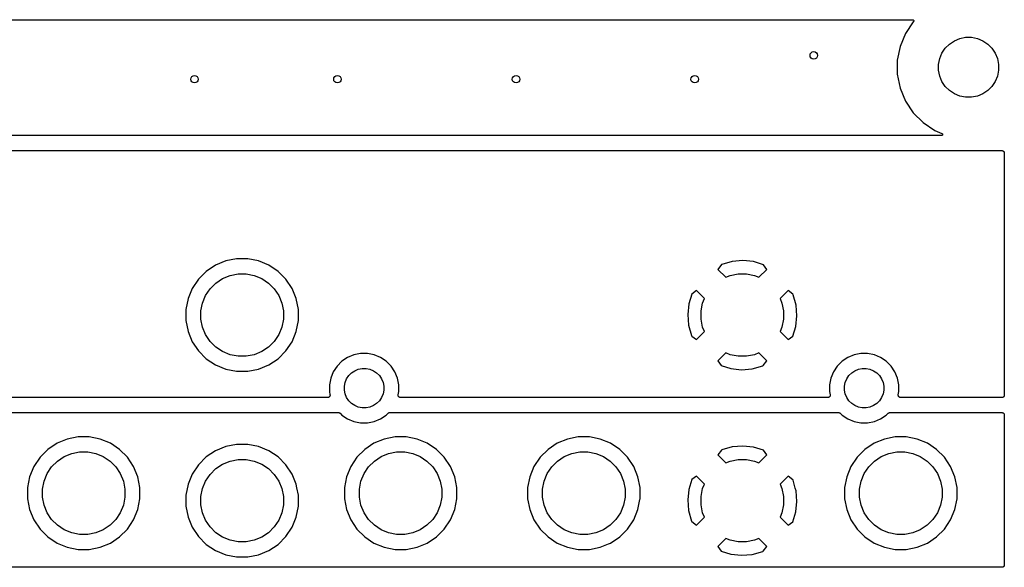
# Model space of a CAD drawing. Extents: x 1 to 139, y -76 to -1.
# Tile 20 of 20: x 86 to 138, y -30 to -1. Entities that reach past the tile are written whole.
import ezdxf

# ---------------------------------------------------------------- set-up
doc = ezdxf.new("R2010")
doc.units = 0
doc.header["$MEASUREMENT"] = 0
doc.layers.add('BLACK', color=7, linetype='CONTINUOUS')

msp = doc.modelspace()

# ---------------------------------------------------------------- linework, layer by layer
at = {"layer": 'BLACK', "linetype": 'CONTINUOUS'}
for p, q in [((6.16231, -0.635), (133.538, -0.635)), ((133.573, -0.75264), (133.157, -1.37503)), ((133.538, -0.635), (133.538, -0.635)), ((133.538, -0.635), (133.538, -0.635)), ((133.538, -0.635), (133.538, -0.63501)), ((133.538, -0.63501), (133.539, -0.63501)), ((133.539, -0.63501), (133.545, -0.63567)), ((133.545, -0.63567), (133.551, -0.63634)), ((133.551, -0.63634), (133.551, -0.63638)), ((133.551, -0.63638), (133.551, -0.63639)), ((133.551, -0.63639), (133.557, -0.6382)), ((133.557, -0.6382), (133.562, -0.64005)), ((133.562, -0.64005), (133.563, -0.6401)), ((133.563, -0.6401), (133.563, -0.64014)), ((133.563, -0.64014), (133.568, -0.64306)), ((133.568, -0.64306), (133.573, -0.64598)), ((133.573, -0.64598), (133.573, -0.64605)), ((133.573, -0.64605), (133.574, -0.64611)), ((133.583, -0.7434), (133.573, -0.75264)), ((133.574, -0.64611), (133.578, -0.65005)), ((133.578, -0.65005), (133.583, -0.65391)), ((133.583, -0.65391), (133.583, -0.654)), ((133.583, -0.654), (133.583, -0.65407)), ((133.583, -0.65407), (133.587, -0.65885)), ((133.586, -0.73871), (133.583, -0.7434)), ((133.59, -0.73401), (133.586, -0.73871)), ((133.587, -0.65885), (133.591, -0.66354)), ((133.593, -0.72834), (133.59, -0.73382)), ((133.59, -0.73382), (133.59, -0.73391)), ((133.59, -0.73391), (133.59, -0.73401)), ((133.591, -0.66354), (133.591, -0.66364)), ((133.591, -0.66364), (133.591, -0.66373)), ((133.591, -0.66373), (133.594, -0.66921)), ((133.596, -0.72311), (133.593, -0.72834)), ((133.594, -0.66921), (133.596, -0.67451)), ((133.596, -0.67451), (133.597, -0.67461)), ((133.598, -0.71702), (133.596, -0.7229)), ((133.596, -0.7229), (133.596, -0.723)), ((133.596, -0.723), (133.596, -0.72311)), ((133.597, -0.67461), (133.597, -0.67471)), ((133.597, -0.67471), (133.598, -0.68055)), ((133.598, -0.68055), (133.6, -0.68638)), ((133.6, -0.71127), (133.598, -0.71702)), ((133.6, -0.68638), (133.6, -0.6865)), ((133.6, -0.6865), (133.6, -0.6866)), ((133.6, -0.6866), (133.601, -0.69243)), ((133.601, -0.70489), (133.6, -0.71105)), ((133.6, -0.71105), (133.6, -0.71116)), ((133.6, -0.71116), (133.6, -0.71127)), ((133.601, -0.69243), (133.601, -0.69872)), ((133.601, -0.69872), (133.601, -0.69884)), ((133.601, -0.69884), (133.601, -0.69894)), ((133.601, -0.69894), (133.601, -0.70489)), ((133.157, -1.37503), (132.871, -2.06658)), ((136.058, -1.63649), (136.367, -1.575)), ((136.367, -1.575), (136.683, -1.575)), ((136.683, -1.575), (136.992, -1.63649)), ((132.871, -2.06658), (132.725, -2.80073)), ((135.282, -2.15506), (135.505, -1.9322)), ((135.505, -1.9322), (135.767, -1.7571)), ((135.767, -1.7571), (136.058, -1.63649)), ((136.992, -1.63649), (137.283, -1.7571)), ((137.283, -1.7571), (137.545, -1.9322)), ((137.545, -1.9322), (137.768, -2.15506)), ((134.986, -2.7083), (135.107, -2.41712)), ((135.107, -2.41712), (135.282, -2.15506)), ((137.768, -2.15506), (137.943, -2.41712)), ((137.943, -2.41712), (138.064, -2.7083)), ((132.725, -2.80073), (132.725, -3.54927)), ((134.925, -3.01741), (134.986, -2.7083)), ((134.925, -3.33259), (134.925, -3.01741)), ((138.064, -2.7083), (138.125, -3.01741)), ((138.125, -3.01741), (138.125, -3.33259)), ((132.725, -3.54927), (132.871, -4.28342)), ((134.986, -3.6417), (134.925, -3.33259)), ((135.107, -3.93288), (134.986, -3.6417)), ((138.064, -3.6417), (137.943, -3.93288)), ((138.125, -3.33259), (138.064, -3.6417)), ((135.282, -4.19494), (135.107, -3.93288)), ((135.505, -4.4178), (135.282, -4.19494)), ((137.768, -4.19494), (137.545, -4.4178)), ((137.943, -3.93288), (137.768, -4.19494)), ((132.871, -4.28342), (133.157, -4.97497)), ((135.767, -4.5929), (135.505, -4.4178)), ((136.058, -4.71351), (135.767, -4.5929)), ((136.367, -4.775), (136.058, -4.71351)), ((136.992, -4.71351), (136.683, -4.775)), ((137.283, -4.5929), (136.992, -4.71351)), ((137.545, -4.4178), (137.283, -4.5929)), ((133.157, -4.97497), (133.573, -5.59736)), ((136.683, -4.775), (136.367, -4.775)), ((133.573, -5.59736), (134.103, -6.12665)), ((134.103, -6.12665), (134.725, -6.54252)), ((135.076, -6.82), (24.1331, -6.82)), ((134.725, -6.54252), (135.1, -6.69783)), ((135.082, -6.81939), (135.076, -6.82)), ((135.088, -6.81881), (135.082, -6.81939)), ((135.094, -6.81695), (135.088, -6.81879)), ((135.088, -6.81879), (135.088, -6.8188)), ((135.088, -6.8188), (135.088, -6.81881)), ((135.1, -6.81525), (135.094, -6.81695)), ((135.1, -6.69783), (135.101, -6.69813)), ((135.105, -6.81238), (135.1, -6.81521)), ((135.1, -6.81521), (135.1, -6.81523)), ((135.1, -6.81523), (135.1, -6.81525)), ((135.101, -6.69813), (135.101, -6.69813)), ((135.101, -6.69813), (135.101, -6.69814)), ((135.101, -6.69814), (135.101, -6.69818)), ((135.101, -6.69818), (135.106, -6.7012)), ((135.111, -6.80945), (135.105, -6.81238)), ((135.106, -6.7012), (135.112, -6.7041)), ((135.115, -6.80569), (135.111, -6.80939)), ((135.111, -6.80939), (135.111, -6.80941)), ((135.111, -6.80941), (135.111, -6.80945)), ((135.112, -6.7041), (135.112, -6.70414)), ((135.112, -6.70414), (135.112, -6.70417)), ((135.112, -6.70417), (135.116, -6.708)), ((135.12, -6.80164), (135.115, -6.80569)), ((135.116, -6.708), (135.121, -6.71207)), ((135.124, -6.79683), (135.12, -6.80156)), ((135.12, -6.80156), (135.12, -6.80159)), ((135.12, -6.80159), (135.12, -6.80164)), ((135.121, -6.71207), (135.121, -6.71212)), ((135.121, -6.71212), (135.121, -6.71215)), ((135.121, -6.71215), (135.125, -6.71669)), ((135.128, -6.7921), (135.124, -6.79683)), ((135.125, -6.71669), (135.129, -6.72173)), ((135.131, -6.78651), (135.128, -6.79201)), ((135.128, -6.79201), (135.128, -6.79205)), ((135.128, -6.79205), (135.128, -6.7921)), ((135.129, -6.72173), (135.129, -6.72178)), ((135.129, -6.72178), (135.129, -6.72182)), ((135.129, -6.72182), (135.132, -6.72733)), ((135.134, -6.78121), (135.131, -6.78651)), ((135.132, -6.72733), (135.135, -6.73271)), ((135.136, -6.77525), (135.134, -6.78111)), ((135.134, -6.78111), (135.134, -6.78116)), ((135.134, -6.78116), (135.134, -6.78121)), ((135.135, -6.73271), (135.135, -6.73276)), ((135.135, -6.73276), (135.135, -6.73281)), ((135.135, -6.73281), (135.136, -6.73912)), ((135.136, -6.73912), (135.138, -6.7446)), ((135.138, -6.76938), (135.136, -6.77525)), ((135.138, -6.7446), (135.138, -6.74465)), ((135.138, -6.74465), (135.138, -6.74471)), ((135.138, -6.74471), (135.139, -6.75141)), ((135.139, -6.75705), (135.138, -6.76352)), ((135.138, -6.76352), (135.138, -6.76927)), ((135.138, -6.76927), (135.138, -6.76932)), ((135.138, -6.76932), (135.138, -6.76938)), ((135.139, -6.75141), (135.139, -6.75694)), ((135.139, -6.75694), (135.139, -6.75699)), ((135.139, -6.75699), (135.139, -6.75705)), ((24.257, -7.62), (138.303, -7.62)), ((138.303, -7.62), (138.304, -7.62001)), ((138.304, -7.62001), (138.304, -7.62)), ((138.304, -7.62), (138.304, -7.62001)), ((138.304, -7.62001), (138.305, -7.62001)), ((138.305, -7.62001), (138.317, -7.62135)), ((138.317, -7.62135), (138.329, -7.62259)), ((138.329, -7.62259), (138.329, -7.62272)), ((138.329, -7.62272), (138.329, -7.62277)), ((138.329, -7.62277), (138.341, -7.62639)), ((138.341, -7.62639), (138.352, -7.62992)), ((138.352, -7.62992), (138.353, -7.63013)), ((138.353, -7.63013), (138.353, -7.63027)), ((138.353, -7.63027), (138.363, -7.63602)), ((138.363, -7.63602), (138.374, -7.64171)), ((138.374, -7.64171), (138.374, -7.642)), ((138.374, -7.642), (138.375, -7.64221)), ((138.375, -7.64221), (138.384, -7.64988)), ((138.384, -7.64988), (138.393, -7.65751)), ((138.393, -7.65751), (138.393, -7.65786)), ((138.393, -7.65786), (138.394, -7.65814)), ((138.394, -7.65814), (138.401, -7.66745)), ((138.401, -7.66745), (138.409, -7.67672)), ((138.409, -7.67672), (138.409, -7.67711)), ((138.409, -7.67711), (138.409, -7.67746)), ((138.409, -7.67746), (138.415, -7.68805)), ((138.415, -7.68805), (138.42, -7.6986)), ((138.42, -7.6986), (138.421, -7.69903)), ((138.421, -7.69903), (138.421, -7.69942)), ((138.421, -7.69942), (138.424, -7.71086)), ((138.424, -7.71086), (138.428, -7.72233)), ((138.428, -7.72233), (138.428, -7.72278)), ((138.428, -7.72278), (138.428, -7.7232)), ((138.428, -7.7232), (138.429, -7.73509)), ((138.429, -7.73509), (138.43, -7.747)), ((138.43, -7.747), (138.43, -20.663)), ((96.9149, -13.5053), (96.369, -13.7314)), ((97.4945, -13.39), (96.9149, -13.5053)), ((98.0855, -13.39), (97.4945, -13.39)), ((98.6651, -13.5053), (98.0855, -13.39)), ((99.211, -13.7314), (98.6651, -13.5053)), ((123.927, -13.5251), (123.373, -13.6856)), ((124.496, -13.4762), (123.927, -13.5251)), ((125.064, -13.5393), (124.496, -13.4762)), ((125.581, -13.7032), (125.064, -13.5393)), ((95.8776, -14.0597), (95.4597, -14.4776)), ((96.369, -13.7314), (95.8776, -14.0597)), ((99.7024, -14.0597), (99.211, -13.7314)), ((100.12, -14.4776), (99.7024, -14.0597)), ((123.342, -13.6984), (123.155, -13.954)), ((123.155, -13.954), (123.576, -14.3748)), ((123.373, -13.6856), (123.342, -13.6984)), ((125.344, -14.3748), (125.765, -13.954)), ((125.765, -13.954), (125.581, -13.7032)), ((95.4597, -14.4776), (95.1314, -14.969)), ((96.0811, -14.9876), (96.3876, -14.6811)), ((96.3876, -14.6811), (96.7479, -14.4404)), ((96.7479, -14.4404), (97.1483, -14.2745)), ((97.1483, -14.2745), (97.5733, -14.19)), ((97.5733, -14.19), (98.0067, -14.19)), ((98.0067, -14.19), (98.4317, -14.2745)), ((98.4317, -14.2745), (98.8321, -14.4404)), ((98.8321, -14.4404), (99.1924, -14.6811)), ((99.1924, -14.6811), (99.4989, -14.9876)), ((100.449, -14.969), (100.12, -14.4776)), ((123.576, -14.3748), (123.818, -14.2745)), ((123.818, -14.2745), (124.243, -14.19)), ((124.243, -14.19), (124.677, -14.19)), ((124.677, -14.19), (125.102, -14.2745)), ((125.102, -14.2745), (125.344, -14.3748)), ((95.1314, -14.969), (94.9053, -15.5149)), ((95.8404, -15.3479), (96.0811, -14.9876)), ((99.4989, -14.9876), (99.7396, -15.3479)), ((100.675, -15.5149), (100.449, -14.969)), ((122.024, -15.0854), (121.773, -15.2689)), ((122.445, -15.5062), (122.024, -15.0854)), ((126.896, -15.0854), (126.475, -15.5062)), ((127.152, -15.2724), (126.896, -15.0854)), ((94.9053, -15.5149), (94.79, -16.0945)), ((95.59, -16.1733), (95.6745, -15.7483)), ((95.6745, -15.7483), (95.8404, -15.3479)), ((99.7396, -15.3479), (99.9055, -15.7483)), ((99.9055, -15.7483), (99.99, -16.1733)), ((100.79, -16.0945), (100.675, -15.5149)), ((121.773, -15.2689), (121.609, -15.7858)), ((122.26, -16.1733), (122.345, -15.7483)), ((122.345, -15.7483), (122.445, -15.5062)), ((126.475, -15.5062), (126.575, -15.7483)), ((126.575, -15.7483), (126.66, -16.1733)), ((127.164, -15.3034), (127.152, -15.2724)), ((127.325, -15.8573), (127.164, -15.3034)), ((94.79, -16.0945), (94.79, -16.6855)), ((95.59, -16.6067), (95.59, -16.1733)), ((99.99, -16.1733), (99.99, -16.6067)), ((100.79, -16.6855), (100.79, -16.0945)), ((121.609, -15.7858), (121.546, -16.3535)), ((122.26, -16.6067), (122.26, -16.1733)), ((126.66, -16.1733), (126.66, -16.6067)), ((127.374, -16.4265), (127.325, -15.8573)), ((94.79, -16.6855), (94.9053, -17.2651)), ((95.6745, -17.0317), (95.59, -16.6067)), ((99.99, -16.6067), (99.9055, -17.0317)), ((100.675, -17.2651), (100.79, -16.6855)), ((121.546, -16.3535), (121.595, -16.9227)), ((122.345, -17.0317), (122.26, -16.6067)), ((126.66, -16.6067), (126.575, -17.0317)), ((127.311, -16.9942), (127.374, -16.4265)), ((94.9053, -17.2651), (95.1314, -17.811)), ((95.8404, -17.4321), (95.6745, -17.0317)), ((99.9055, -17.0317), (99.7396, -17.4321)), ((100.449, -17.811), (100.675, -17.2651)), ((121.595, -16.9227), (121.756, -17.4766)), ((122.024, -17.6946), (122.445, -17.2738)), ((122.445, -17.2738), (122.345, -17.0317)), ((126.575, -17.0317), (126.475, -17.2738)), ((126.475, -17.2738), (126.896, -17.6946)), ((127.147, -17.5111), (127.311, -16.9942)), ((95.1314, -17.811), (95.4597, -18.3024)), ((96.0811, -17.7924), (95.8404, -17.4321)), ((96.3876, -18.0989), (96.0811, -17.7924)), ((99.4989, -17.7924), (99.1924, -18.0989)), ((99.7396, -17.4321), (99.4989, -17.7924)), ((100.12, -18.3024), (100.449, -17.811)), ((121.756, -17.4766), (121.768, -17.5076)), ((121.768, -17.5076), (122.024, -17.6946)), ((126.896, -17.6946), (127.147, -17.5111)), ((95.4597, -18.3024), (95.8776, -18.7203)), ((96.7479, -18.3396), (96.3876, -18.0989)), ((97.1483, -18.5055), (96.7479, -18.3396)), ((98.8321, -18.3396), (98.4317, -18.5055)), ((99.1924, -18.0989), (98.8321, -18.3396)), ((99.7024, -18.7203), (100.12, -18.3024)), ((95.8776, -18.7203), (96.369, -19.0486)), ((97.5733, -18.59), (97.1483, -18.5055)), ((98.0067, -18.59), (97.5733, -18.59)), ((98.4317, -18.5055), (98.0067, -18.59)), ((99.211, -19.0486), (99.7024, -18.7203)), ((103.111, -18.853), (102.853, -19.1107)), ((103.414, -18.6506), (103.111, -18.853)), ((103.75, -18.5111), (103.414, -18.6506)), ((104.108, -18.44), (103.75, -18.5111)), ((104.472, -18.44), (104.108, -18.44)), ((104.83, -18.5111), (104.472, -18.44)), ((105.166, -18.6506), (104.83, -18.5111)), ((105.469, -18.853), (105.166, -18.6506)), ((105.519, -18.9029), (105.469, -18.853)), ((123.576, -18.4052), (123.155, -18.826)), ((123.155, -18.826), (123.339, -19.0768)), ((123.818, -18.5055), (123.576, -18.4052)), ((124.243, -18.59), (123.818, -18.5055)), ((124.677, -18.59), (124.243, -18.59)), ((125.102, -18.5055), (124.677, -18.59)), ((125.344, -18.4052), (125.102, -18.5055)), ((125.765, -18.826), (125.344, -18.4052)), ((125.578, -19.0816), (125.765, -18.826)), ((129.781, -18.853), (129.523, -19.1107)), ((130.084, -18.6506), (129.781, -18.853)), ((130.42, -18.5111), (130.084, -18.6506)), ((130.778, -18.44), (130.42, -18.5111)), ((131.142, -18.44), (130.778, -18.44)), ((131.5, -18.5111), (131.142, -18.44)), ((131.836, -18.6506), (131.5, -18.5111)), ((132.139, -18.853), (131.836, -18.6506)), ((132.397, -19.1107), (132.139, -18.853)), ((96.369, -19.0486), (96.9149, -19.2747)), ((96.9149, -19.2747), (97.4945, -19.39)), ((97.4945, -19.39), (98.0855, -19.39)), ((98.0855, -19.39), (98.6651, -19.2747)), ((98.6651, -19.2747), (99.211, -19.0486)), ((102.651, -19.4137), (102.511, -19.7504)), ((102.853, -19.1107), (102.651, -19.4137)), ((103.621, -19.4744), (103.793, -19.3595)), ((103.793, -19.3595), (103.984, -19.2803)), ((103.984, -19.2803), (104.187, -19.24)), ((104.187, -19.24), (104.393, -19.24)), ((104.393, -19.24), (104.596, -19.2803)), ((104.596, -19.2803), (104.787, -19.3595)), ((104.787, -19.3595), (104.959, -19.4744)), ((105.519, -18.903), (105.519, -18.9029)), ((105.727, -19.1107), (105.519, -18.903)), ((105.929, -19.4137), (105.727, -19.1107)), ((106.069, -19.7504), (105.929, -19.4137)), ((123.339, -19.0768), (123.856, -19.2407)), ((123.856, -19.2407), (124.424, -19.3038)), ((124.424, -19.3038), (124.993, -19.2549)), ((124.993, -19.2549), (125.547, -19.0944)), ((125.547, -19.0944), (125.578, -19.0816)), ((129.321, -19.4137), (129.181, -19.7504)), ((129.523, -19.1107), (129.321, -19.4137)), ((130.291, -19.4744), (130.463, -19.3595)), ((130.463, -19.3595), (130.654, -19.2803)), ((130.654, -19.2803), (130.857, -19.24)), ((130.857, -19.24), (131.063, -19.24)), ((131.063, -19.24), (131.266, -19.2803)), ((131.266, -19.2803), (131.457, -19.3595)), ((131.457, -19.3595), (131.629, -19.4744)), ((132.599, -19.4137), (132.397, -19.1107)), ((132.739, -19.7504), (132.599, -19.4137)), ((102.511, -19.7504), (102.44, -20.1078)), ((103.28, -19.9837), (103.36, -19.7926)), ((103.36, -19.7926), (103.474, -19.6207)), ((103.474, -19.6207), (103.621, -19.4744)), ((104.959, -19.4744), (105.106, -19.6207)), ((105.106, -19.6207), (105.22, -19.7926)), ((105.22, -19.7926), (105.3, -19.9837)), ((106.14, -20.1078), (106.069, -19.7504)), ((129.181, -19.7504), (129.11, -20.1078)), ((129.95, -19.9837), (130.03, -19.7926)), ((130.03, -19.7926), (130.144, -19.6207)), ((130.144, -19.6207), (130.291, -19.4744)), ((131.629, -19.4744), (131.776, -19.6207)), ((131.776, -19.6207), (131.89, -19.7926)), ((131.89, -19.7926), (131.97, -19.9837)), ((132.81, -20.1078), (132.739, -19.7504)), ((102.44, -20.1078), (102.44, -20.4722)), ((102.44, -20.4722), (102.473, -20.6382)), ((103.24, -20.1866), (103.28, -19.9837)), ((103.24, -20.3934), (103.24, -20.1866)), ((103.28, -20.5963), (103.24, -20.3934)), ((105.3, -19.9837), (105.34, -20.1866)), ((105.34, -20.3934), (105.3, -20.5963)), ((105.34, -20.1866), (105.34, -20.3934)), ((106.107, -20.6382), (106.14, -20.4722)), ((106.14, -20.4722), (106.14, -20.1078)), ((129.11, -20.1078), (129.11, -20.4722)), ((129.11, -20.4722), (129.143, -20.6382)), ((129.91, -20.1866), (129.95, -19.9837)), ((129.91, -20.3934), (129.91, -20.1866)), ((129.95, -20.5963), (129.91, -20.3934)), ((131.97, -19.9837), (132.01, -20.1866)), ((132.01, -20.3934), (131.97, -20.5963)), ((132.01, -20.1866), (132.01, -20.3934)), ((132.777, -20.6382), (132.81, -20.4722)), ((132.81, -20.4722), (132.81, -20.1078)), ((102.348, -20.79), (79.5615, -20.79)), ((102.36, -20.7888), (102.348, -20.79)), ((102.372, -20.7877), (102.36, -20.7888)), ((102.373, -20.7876), (102.372, -20.7877)), ((102.385, -20.7841), (102.373, -20.7876)), ((102.373, -20.7876), (102.373, -20.7876)), ((102.396, -20.7807), (102.385, -20.7841)), ((102.397, -20.7804), (102.396, -20.7805)), ((102.396, -20.7805), (102.396, -20.7807)), ((102.408, -20.7747), (102.397, -20.7804)), ((102.418, -20.7692), (102.408, -20.7747)), ((102.419, -20.7688), (102.418, -20.769)), ((102.418, -20.769), (102.418, -20.7692)), ((102.428, -20.7612), (102.419, -20.7688)), ((102.437, -20.7537), (102.428, -20.7612)), ((102.438, -20.7534), (102.437, -20.7537)), ((102.446, -20.7439), (102.438, -20.7531)), ((102.438, -20.7531), (102.438, -20.7534)), ((102.453, -20.7347), (102.446, -20.7439)), ((102.454, -20.7343), (102.453, -20.7347)), ((102.459, -20.7235), (102.454, -20.734)), ((102.454, -20.734), (102.454, -20.7343)), ((102.465, -20.7129), (102.459, -20.7235)), ((102.466, -20.7122), (102.465, -20.7126)), ((102.465, -20.7126), (102.465, -20.7129)), ((102.469, -20.7008), (102.466, -20.7122)), ((102.473, -20.6893), (102.469, -20.7008)), ((102.473, -20.6382), (102.473, -20.6392)), ((102.473, -20.6392), (102.473, -20.6392)), ((102.473, -20.6392), (102.473, -20.6392)), ((102.473, -20.6392), (102.473, -20.64)), ((102.473, -20.64), (102.474, -20.652)), ((102.474, -20.6766), (102.473, -20.6885)), ((102.473, -20.6885), (102.473, -20.6889)), ((102.473, -20.6889), (102.473, -20.6893)), ((102.474, -20.652), (102.475, -20.6639)), ((102.475, -20.6647), (102.474, -20.6766)), ((102.475, -20.6639), (102.475, -20.6643)), ((102.475, -20.6643), (102.475, -20.6647)), ((103.36, -20.7874), (103.28, -20.5963)), ((103.474, -20.9593), (103.36, -20.7874)), ((103.621, -21.1056), (103.474, -20.9593)), ((105.106, -20.9593), (104.959, -21.1056)), ((105.22, -20.7874), (105.106, -20.9593)), ((105.3, -20.5963), (105.22, -20.7874)), ((106.105, -20.6621), (106.106, -20.6502)), ((106.105, -20.6625), (106.105, -20.6621)), ((106.105, -20.6629), (106.105, -20.6625)), ((106.106, -20.6749), (106.105, -20.6629)), ((106.106, -20.6502), (106.107, -20.6382)), ((106.107, -20.6868), (106.106, -20.6749)), ((106.107, -20.6872), (106.107, -20.6868)), ((106.107, -20.6876), (106.107, -20.6872)), ((106.11, -20.6992), (106.107, -20.6876)), ((106.114, -20.7106), (106.11, -20.6992)), ((106.114, -20.7109), (106.114, -20.7106)), ((106.114, -20.7113), (106.114, -20.7109)), ((106.12, -20.7219), (106.114, -20.7113)), ((106.125, -20.7325), (106.12, -20.7219)), ((106.126, -20.7328), (106.125, -20.7325)), ((106.126, -20.7332), (106.126, -20.7328)), ((106.133, -20.7425), (106.126, -20.7332)), ((106.141, -20.7519), (106.133, -20.7425)), ((106.141, -20.7521), (106.141, -20.7519)), ((106.141, -20.7524), (106.141, -20.7521)), ((106.151, -20.7601), (106.141, -20.7524)), ((106.16, -20.7678), (106.151, -20.7601)), ((106.16, -20.768), (106.16, -20.7678)), ((106.16, -20.7682), (106.16, -20.768)), ((106.171, -20.7739), (106.16, -20.7682)), ((106.182, -20.7797), (106.171, -20.7739)), ((106.182, -20.7798), (106.182, -20.7797)), ((106.182, -20.78), (106.182, -20.7798)), ((106.194, -20.7836), (106.182, -20.78)), ((106.205, -20.7872), (106.194, -20.7836)), ((106.206, -20.7873), (106.205, -20.7872)), ((106.206, -20.7874), (106.206, -20.7873)), ((106.218, -20.7886), (106.206, -20.7874)), ((106.23, -20.79), (106.218, -20.7886)), ((106.231, -20.79), (106.23, -20.79)), ((106.232, -20.79), (106.231, -20.79)), ((106.231, -20.79), (106.231, -20.79)), ((106.231, -20.79), (106.231, -20.79)), ((129.018, -20.79), (106.232, -20.79)), ((129.03, -20.7888), (129.018, -20.79)), ((129.042, -20.7877), (129.03, -20.7888)), ((129.043, -20.7876), (129.042, -20.7877)), ((129.055, -20.7841), (129.043, -20.7876)), ((129.043, -20.7876), (129.043, -20.7876)), ((129.066, -20.7807), (129.055, -20.7841)), ((129.067, -20.7804), (129.066, -20.7805)), ((129.066, -20.7805), (129.066, -20.7807)), ((129.078, -20.7747), (129.067, -20.7804)), ((129.088, -20.7692), (129.078, -20.7747)), ((129.089, -20.7688), (129.088, -20.769)), ((129.088, -20.769), (129.088, -20.7692)), ((129.098, -20.7612), (129.089, -20.7688)), ((129.107, -20.7537), (129.098, -20.7612)), ((129.108, -20.7534), (129.107, -20.7537)), ((129.116, -20.7439), (129.108, -20.7531)), ((129.108, -20.7531), (129.108, -20.7534)), ((129.123, -20.7347), (129.116, -20.7439)), ((129.124, -20.7343), (129.123, -20.7347)), ((129.129, -20.7235), (129.124, -20.734)), ((129.124, -20.734), (129.124, -20.7343)), ((129.135, -20.7129), (129.129, -20.7235)), ((129.136, -20.7122), (129.135, -20.7126)), ((129.135, -20.7126), (129.135, -20.7129)), ((129.139, -20.7008), (129.136, -20.7122)), ((129.143, -20.6893), (129.139, -20.7008)), ((129.143, -20.6382), (129.143, -20.6392)), ((129.143, -20.6392), (129.143, -20.6392)), ((129.143, -20.6392), (129.143, -20.6392)), ((129.143, -20.6392), (129.143, -20.64)), ((129.143, -20.64), (129.144, -20.652)), ((129.144, -20.6766), (129.143, -20.6885)), ((129.143, -20.6885), (129.143, -20.6889)), ((129.143, -20.6889), (129.143, -20.6893)), ((129.144, -20.652), (129.145, -20.6639)), ((129.145, -20.6647), (129.144, -20.6766)), ((129.145, -20.6639), (129.145, -20.6643)), ((129.145, -20.6643), (129.145, -20.6647)), ((130.03, -20.7874), (129.95, -20.5963)), ((130.144, -20.9593), (130.03, -20.7874)), ((130.291, -21.1056), (130.144, -20.9593)), ((131.776, -20.9593), (131.629, -21.1056)), ((131.89, -20.7874), (131.776, -20.9593)), ((131.97, -20.5963), (131.89, -20.7874)), ((132.775, -20.6621), (132.776, -20.6502)), ((132.775, -20.6625), (132.775, -20.6621)), ((132.775, -20.6629), (132.775, -20.6625)), ((132.776, -20.6749), (132.775, -20.6629)), ((132.776, -20.6502), (132.777, -20.6382)), ((132.777, -20.6868), (132.776, -20.6749)), ((132.777, -20.6872), (132.777, -20.6868)), ((132.777, -20.6876), (132.777, -20.6872)), ((132.78, -20.6992), (132.777, -20.6876)), ((132.784, -20.7106), (132.78, -20.6992)), ((132.784, -20.7109), (132.784, -20.7106)), ((132.784, -20.7113), (132.784, -20.7109)), ((132.79, -20.7219), (132.784, -20.7113)), ((132.795, -20.7325), (132.79, -20.7219)), ((132.796, -20.7328), (132.795, -20.7325)), ((132.796, -20.7332), (132.796, -20.7328)), ((132.803, -20.7425), (132.796, -20.7332)), ((132.811, -20.7519), (132.803, -20.7425)), ((132.811, -20.7521), (132.811, -20.7519)), ((132.811, -20.7524), (132.811, -20.7521)), ((132.821, -20.7601), (132.811, -20.7524)), ((132.83, -20.7678), (132.821, -20.7601)), ((132.83, -20.768), (132.83, -20.7678)), ((132.83, -20.7682), (132.83, -20.768)), ((132.841, -20.7739), (132.83, -20.7682)), ((132.852, -20.7797), (132.841, -20.7739)), ((132.852, -20.7798), (132.852, -20.7797)), ((132.852, -20.78), (132.852, -20.7798)), ((132.864, -20.7836), (132.852, -20.78)), ((132.875, -20.7872), (132.864, -20.7836)), ((132.876, -20.7873), (132.875, -20.7872)), ((132.876, -20.7874), (132.876, -20.7873)), ((132.888, -20.7886), (132.876, -20.7874)), ((132.9, -20.79), (132.888, -20.7886)), ((132.901, -20.79), (132.9, -20.79)), ((132.902, -20.79), (132.901, -20.79)), ((132.901, -20.79), (132.901, -20.79)), ((132.901, -20.79), (132.901, -20.79)), ((138.303, -20.79), (132.902, -20.79)), ((138.315, -20.7888), (138.303, -20.79)), ((138.327, -20.7877), (138.315, -20.7888)), ((138.328, -20.7876), (138.327, -20.7876)), ((138.327, -20.7876), (138.327, -20.7877)), ((138.339, -20.7841), (138.328, -20.7876)), ((138.351, -20.7808), (138.339, -20.7841)), ((138.362, -20.7748), (138.351, -20.7804)), ((138.351, -20.7804), (138.351, -20.7805)), ((138.351, -20.7805), (138.351, -20.7808)), ((138.373, -20.7693), (138.362, -20.7748)), ((138.383, -20.7612), (138.373, -20.7688)), ((138.373, -20.7688), (138.373, -20.769)), ((138.373, -20.769), (138.373, -20.7693)), ((138.392, -20.7537), (138.383, -20.7612)), ((138.4, -20.7439), (138.392, -20.7531)), ((138.392, -20.7531), (138.392, -20.7534)), ((138.392, -20.7534), (138.392, -20.7537)), ((138.408, -20.7348), (138.4, -20.7439)), ((138.414, -20.7235), (138.408, -20.734)), ((138.408, -20.734), (138.408, -20.7344)), ((138.408, -20.7344), (138.408, -20.7348)), ((138.42, -20.713), (138.414, -20.7235)), ((138.424, -20.7008), (138.42, -20.7122)), ((138.42, -20.7122), (138.42, -20.7126)), ((138.42, -20.7126), (138.42, -20.713)), ((138.427, -20.6894), (138.424, -20.7008)), ((138.429, -20.6767), (138.427, -20.6885)), ((138.427, -20.6885), (138.427, -20.689)), ((138.427, -20.689), (138.427, -20.6894)), ((138.43, -20.6648), (138.429, -20.6767)), ((138.43, -20.663), (138.43, -20.6639)), ((138.43, -20.6639), (138.43, -20.6639)), ((138.43, -20.6639), (138.43, -20.6639)), ((138.43, -20.6639), (138.43, -20.6648)), ((103.793, -21.2205), (103.621, -21.1056)), ((103.984, -21.2996), (103.793, -21.2205)), ((104.187, -21.34), (103.984, -21.2996)), ((104.393, -21.34), (104.187, -21.34)), ((104.596, -21.2996), (104.393, -21.34)), ((104.787, -21.2205), (104.596, -21.2996)), ((104.959, -21.1056), (104.787, -21.2205)), ((130.463, -21.2205), (130.291, -21.1056)), ((130.654, -21.2996), (130.463, -21.2205)), ((130.857, -21.34), (130.654, -21.2996)), ((131.063, -21.34), (130.857, -21.34)), ((131.266, -21.2996), (131.063, -21.34)), ((131.457, -21.2205), (131.266, -21.2996)), ((131.629, -21.1056), (131.457, -21.2205)), ((78.9889, -21.59), (102.921, -21.59)), ((102.921, -21.59), (102.922, -21.59)), ((102.922, -21.59), (102.922, -21.59)), ((102.922, -21.59), (102.922, -21.59)), ((102.922, -21.59), (102.923, -21.59)), ((102.923, -21.59), (102.935, -21.5913)), ((102.935, -21.5913), (102.946, -21.5925)), ((102.946, -21.5925), (102.947, -21.5927)), ((102.947, -21.5927), (102.948, -21.5928)), ((102.948, -21.5928), (102.959, -21.5963)), ((102.959, -21.5963), (102.97, -21.5998)), ((102.97, -21.5998), (102.97, -21.6001)), ((102.97, -21.6001), (102.971, -21.6003)), ((102.971, -21.6003), (102.981, -21.6059)), ((102.981, -21.6059), (102.992, -21.6115)), ((102.992, -21.6115), (102.992, -21.6119)), ((102.992, -21.6119), (102.993, -21.6122)), ((102.993, -21.6122), (103.002, -21.6197)), ((103.002, -21.6197), (103.011, -21.6272)), ((103.011, -21.6272), (103.111, -21.727)), ((103.111, -21.727), (103.414, -21.9294)), ((103.414, -21.9294), (103.75, -22.0689)), ((104.83, -22.0689), (105.166, -21.9294)), ((105.166, -21.9294), (105.469, -21.727)), ((105.469, -21.727), (105.569, -21.6272)), ((105.569, -21.6269), (105.57, -21.626)), ((105.569, -21.6272), (105.569, -21.6269)), ((105.569, -21.6269), (105.569, -21.6269)), ((105.569, -21.6269), (105.569, -21.6269)), ((105.57, -21.626), (105.58, -21.6186)), ((105.58, -21.6186), (105.589, -21.6112)), ((105.589, -21.6109), (105.59, -21.6105)), ((105.589, -21.6112), (105.589, -21.6109)), ((105.59, -21.6105), (105.6, -21.6051)), ((105.6, -21.6051), (105.611, -21.5996)), ((105.611, -21.5994), (105.612, -21.5991)), ((105.611, -21.5996), (105.611, -21.5994)), ((105.612, -21.5991), (105.623, -21.5958)), ((105.623, -21.5958), (105.634, -21.5924)), ((105.634, -21.5924), (105.635, -21.5924)), ((105.635, -21.5924), (105.636, -21.5922)), ((105.636, -21.5922), (105.647, -21.5911)), ((105.647, -21.5911), (105.659, -21.59)), ((105.659, -21.59), (129.591, -21.59)), ((129.591, -21.59), (129.592, -21.59)), ((129.592, -21.59), (129.592, -21.59)), ((129.592, -21.59), (129.592, -21.59)), ((129.592, -21.59), (129.593, -21.59)), ((129.593, -21.59), (129.605, -21.5913)), ((129.605, -21.5913), (129.616, -21.5925)), ((129.616, -21.5925), (129.617, -21.5927)), ((129.617, -21.5927), (129.618, -21.5928)), ((129.618, -21.5928), (129.629, -21.5963)), ((129.629, -21.5963), (129.64, -21.5998)), ((129.64, -21.5998), (129.64, -21.6001)), ((129.64, -21.6001), (129.641, -21.6003)), ((129.641, -21.6003), (129.651, -21.6059)), ((129.651, -21.6059), (129.662, -21.6115)), ((129.662, -21.6115), (129.662, -21.6119)), ((129.662, -21.6119), (129.663, -21.6122)), ((129.663, -21.6122), (129.672, -21.6197)), ((129.672, -21.6197), (129.681, -21.6272)), ((129.681, -21.6272), (129.781, -21.727)), ((129.781, -21.727), (130.084, -21.9294)), ((130.084, -21.9294), (130.42, -22.0689)), ((131.5, -22.0689), (131.836, -21.9294)), ((131.836, -21.9294), (132.139, -21.727)), ((132.139, -21.727), (132.239, -21.6272)), ((132.239, -21.6269), (132.24, -21.626)), ((132.239, -21.6272), (132.239, -21.6269)), ((132.239, -21.6269), (132.239, -21.6269)), ((132.239, -21.6269), (132.239, -21.6269)), ((132.24, -21.626), (132.25, -21.6186)), ((132.25, -21.6186), (132.259, -21.6112)), ((132.259, -21.6109), (132.26, -21.6105)), ((132.259, -21.6112), (132.259, -21.6109)), ((132.26, -21.6105), (132.27, -21.6051)), ((132.27, -21.6051), (132.281, -21.5996)), ((132.281, -21.5994), (132.282, -21.5991)), ((132.281, -21.5996), (132.281, -21.5994)), ((132.282, -21.5991), (132.293, -21.5958)), ((132.293, -21.5958), (132.304, -21.5924)), ((132.304, -21.5924), (132.305, -21.5924)), ((132.305, -21.5924), (132.306, -21.5922)), ((132.306, -21.5922), (132.317, -21.5911)), ((132.317, -21.5911), (132.329, -21.59)), ((132.329, -21.59), (138.303, -21.59)), ((138.303, -21.59), (138.304, -21.59)), ((138.304, -21.59), (138.304, -21.59)), ((138.304, -21.59), (138.304, -21.59)), ((138.304, -21.59), (138.305, -21.59)), ((138.305, -21.59), (138.317, -21.5913)), ((138.317, -21.5913), (138.329, -21.5926)), ((138.329, -21.5926), (138.329, -21.5927)), ((138.329, -21.5927), (138.329, -21.5928)), ((138.329, -21.5928), (138.341, -21.5964)), ((138.341, -21.5964), (138.352, -21.5999)), ((138.352, -21.5999), (138.353, -21.6001)), ((138.353, -21.6001), (138.353, -21.6003)), ((138.353, -21.6003), (138.363, -21.606)), ((138.363, -21.606), (138.374, -21.6117)), ((138.374, -21.6117), (138.374, -21.612)), ((138.374, -21.612), (138.375, -21.6122)), ((138.375, -21.6122), (138.384, -21.6199)), ((138.384, -21.6199), (138.393, -21.6275)), ((138.393, -21.6275), (138.393, -21.6279)), ((138.393, -21.6279), (138.394, -21.6281)), ((138.394, -21.6281), (138.401, -21.6375)), ((138.401, -21.6375), (138.409, -21.6467)), ((138.409, -21.6467), (138.409, -21.6471)), ((138.409, -21.6471), (138.409, -21.6475)), ((138.409, -21.6475), (138.415, -21.6581)), ((138.415, -21.6581), (138.42, -21.6686)), ((138.42, -21.6686), (138.421, -21.669)), ((138.421, -21.669), (138.421, -21.6694)), ((138.421, -21.6694), (138.424, -21.6809)), ((138.424, -21.6809), (138.428, -21.6923)), ((138.428, -21.6923), (138.428, -21.6928)), ((138.428, -21.6928), (138.428, -21.6932)), ((138.428, -21.6932), (138.429, -21.7051)), ((138.429, -21.7051), (138.43, -21.717)), ((138.43, -21.717), (138.43, -29.718)), ((103.75, -22.0689), (104.108, -22.14)), ((104.108, -22.14), (104.472, -22.14)), ((104.472, -22.14), (104.83, -22.0689)), ((130.42, -22.0689), (130.778, -22.14)), ((130.778, -22.14), (131.142, -22.14)), ((131.142, -22.14), (131.5, -22.0689)), ((88.4649, -23.0053), (87.919, -23.2314)), ((89.0445, -22.89), (88.4649, -23.0053)), ((89.6355, -22.89), (89.0445, -22.89)), ((90.2151, -23.0053), (89.6355, -22.89)), ((90.761, -23.2314), (90.2151, -23.0053)), ((105.365, -23.0053), (104.819, -23.2314)), ((105.945, -22.89), (105.365, -23.0053)), ((106.535, -22.89), (105.945, -22.89)), ((107.115, -23.0053), (106.535, -22.89)), ((107.661, -23.2314), (107.115, -23.0053)), ((115.135, -23.0053), (114.589, -23.2314)), ((115.715, -22.89), (115.135, -23.0053)), ((116.305, -22.89), (115.715, -22.89)), ((116.885, -23.0053), (116.305, -22.89)), ((117.431, -23.2314), (116.885, -23.0053)), ((132.035, -23.0053), (131.489, -23.2314)), ((132.615, -22.89), (132.035, -23.0053)), ((133.205, -22.89), (132.615, -22.89)), ((133.785, -23.0053), (133.205, -22.89)), ((134.331, -23.2314), (133.785, -23.0053)), ((87.4276, -23.5597), (87.0097, -23.9776)), ((87.919, -23.2314), (87.4276, -23.5597)), ((91.2524, -23.5597), (90.761, -23.2314)), ((91.6703, -23.9776), (91.2524, -23.5597)), ((96.9149, -23.4053), (96.369, -23.6314)), ((97.4945, -23.29), (96.9149, -23.4053)), ((98.0855, -23.29), (97.4945, -23.29)), ((98.6651, -23.4053), (98.0855, -23.29)), ((99.211, -23.6314), (98.6651, -23.4053)), ((104.328, -23.5597), (103.91, -23.9776)), ((104.819, -23.2314), (104.328, -23.5597)), ((108.152, -23.5597), (107.661, -23.2314)), ((108.57, -23.9776), (108.152, -23.5597)), ((114.098, -23.5597), (113.68, -23.9776)), ((114.589, -23.2314), (114.098, -23.5597)), ((117.922, -23.5597), (117.431, -23.2314)), ((118.319, -23.9566), (117.922, -23.5597)), ((123.342, -23.5984), (123.155, -23.854)), ((123.373, -23.5856), (123.342, -23.5984)), ((123.927, -23.4251), (123.373, -23.5856)), ((124.496, -23.3762), (123.927, -23.4251)), ((125.064, -23.4393), (124.496, -23.3762)), ((125.581, -23.6032), (125.064, -23.4393)), ((125.765, -23.854), (125.581, -23.6032)), ((130.998, -23.5597), (130.58, -23.9776)), ((131.489, -23.2314), (130.998, -23.5597)), ((134.822, -23.5597), (134.331, -23.2314)), ((135.24, -23.9776), (134.822, -23.5597)), ((87.0097, -23.9776), (86.6814, -24.469)), ((87.9376, -24.1811), (88.2979, -23.9404)), ((88.2979, -23.9404), (88.6983, -23.7745)), ((88.6983, -23.7745), (89.1233, -23.69)), ((89.1233, -23.69), (89.5567, -23.69)), ((89.5567, -23.69), (89.9817, -23.7745)), ((89.9817, -23.7745), (90.3821, -23.9404)), ((90.3821, -23.9404), (90.7424, -24.1811)), ((91.9986, -24.469), (91.6703, -23.9776)), ((95.8776, -23.9597), (95.4597, -24.3776)), ((96.369, -23.6314), (95.8776, -23.9597)), ((97.1483, -24.1745), (97.5733, -24.09)), ((97.5733, -24.09), (98.0067, -24.09)), ((98.0067, -24.09), (98.4317, -24.1745)), ((99.7024, -23.9597), (99.211, -23.6314)), ((100.12, -24.3776), (99.7024, -23.9597)), ((103.91, -23.9776), (103.581, -24.469)), ((104.838, -24.1811), (105.198, -23.9404)), ((105.198, -23.9404), (105.598, -23.7745)), ((105.598, -23.7745), (106.023, -23.69)), ((106.023, -23.69), (106.457, -23.69)), ((106.457, -23.69), (106.882, -23.7745)), ((106.882, -23.7745), (107.282, -23.9404)), ((107.282, -23.9404), (107.642, -24.1811)), ((108.899, -24.469), (108.57, -23.9776)), ((113.68, -23.9776), (113.351, -24.469)), ((114.608, -24.1811), (114.968, -23.9404)), ((114.968, -23.9404), (115.368, -23.7745)), ((115.368, -23.7745), (115.793, -23.69)), ((115.793, -23.69), (116.227, -23.69)), ((116.227, -23.69), (116.652, -23.7745)), ((116.652, -23.7745), (117.052, -23.9404)), ((117.052, -23.9404), (117.412, -24.1811)), ((118.319, -23.9567), (118.319, -23.9566)), ((118.34, -23.9776), (118.319, -23.9567)), ((118.669, -24.469), (118.34, -23.9776)), ((123.155, -23.854), (123.576, -24.2748)), ((123.818, -24.1745), (124.243, -24.09)), ((124.243, -24.09), (124.677, -24.09)), ((124.677, -24.09), (125.102, -24.1745)), ((125.344, -24.2748), (125.765, -23.854)), ((130.58, -23.9776), (130.251, -24.469)), ((131.508, -24.1811), (131.868, -23.9404)), ((131.868, -23.9404), (132.268, -23.7745)), ((132.268, -23.7745), (132.693, -23.69)), ((132.693, -23.69), (133.127, -23.69)), ((133.127, -23.69), (133.552, -23.7745)), ((133.552, -23.7745), (133.952, -23.9404)), ((133.952, -23.9404), (134.312, -24.1811)), ((135.569, -24.469), (135.24, -23.9776)), ((86.6814, -24.469), (86.4553, -25.0149)), ((87.3904, -24.8479), (87.6311, -24.4876)), ((87.6311, -24.4876), (87.9376, -24.1811)), ((90.7424, -24.1811), (91.0489, -24.4876)), ((91.0489, -24.4876), (91.2896, -24.8479)), ((92.2247, -25.0149), (91.9986, -24.469)), ((95.4597, -24.3776), (95.1314, -24.869)), ((96.0811, -24.8876), (96.3876, -24.5811)), ((96.3876, -24.5811), (96.7479, -24.3404)), ((96.7479, -24.3404), (97.1483, -24.1745)), ((98.4317, -24.1745), (98.8321, -24.3404)), ((98.8321, -24.3404), (99.1924, -24.5811)), ((99.1924, -24.5811), (99.4989, -24.8876)), ((100.449, -24.869), (100.12, -24.3776)), ((103.581, -24.469), (103.355, -25.0149)), ((104.29, -24.8479), (104.531, -24.4876)), ((104.531, -24.4876), (104.838, -24.1811)), ((107.642, -24.1811), (107.949, -24.4876)), ((107.949, -24.4876), (108.19, -24.8479)), ((109.125, -25.0149), (108.899, -24.469)), ((113.351, -24.469), (113.125, -25.0149)), ((114.06, -24.8479), (114.301, -24.4876)), ((114.301, -24.4876), (114.608, -24.1811)), ((117.412, -24.1811), (117.719, -24.4876)), ((117.719, -24.4876), (117.96, -24.8479)), ((118.895, -25.0149), (118.669, -24.469)), ((123.576, -24.2748), (123.818, -24.1745)), ((125.102, -24.1745), (125.344, -24.2748)), ((130.251, -24.469), (130.025, -25.0149)), ((130.96, -24.8479), (131.201, -24.4876)), ((131.201, -24.4876), (131.508, -24.1811)), ((134.312, -24.1811), (134.619, -24.4876)), ((134.619, -24.4876), (134.86, -24.8479)), ((135.795, -25.0149), (135.569, -24.469)), ((86.4553, -25.0149), (86.34, -25.5945)), ((87.2245, -25.2483), (87.3904, -24.8479)), ((91.2896, -24.8479), (91.4555, -25.2483)), ((92.34, -25.5945), (92.2247, -25.0149)), ((95.1314, -24.869), (94.9053, -25.4149)), ((95.8404, -25.2479), (96.0811, -24.8876)), ((99.4989, -24.8876), (99.7396, -25.2479)), ((100.675, -25.4149), (100.449, -24.869)), ((103.355, -25.0149), (103.24, -25.5945)), ((104.125, -25.2483), (104.29, -24.8479)), ((108.19, -24.8479), (108.355, -25.2483)), ((109.24, -25.5945), (109.125, -25.0149)), ((113.125, -25.0149), (113.01, -25.5945)), ((113.895, -25.2483), (114.06, -24.8479)), ((117.96, -24.8479), (118.125, -25.2483)), ((119.01, -25.5945), (118.895, -25.0149)), ((121.773, -25.1689), (121.609, -25.6858)), ((122.024, -24.9854), (121.773, -25.1689)), ((122.445, -25.4062), (122.024, -24.9854)), ((126.896, -24.9854), (126.475, -25.4062)), ((127.152, -25.1724), (126.896, -24.9854)), ((127.164, -25.2034), (127.152, -25.1724)), ((130.025, -25.0149), (129.91, -25.5945)), ((130.795, -25.2483), (130.96, -24.8479)), ((134.86, -24.8479), (135.025, -25.2483)), ((135.91, -25.5945), (135.795, -25.0149)), ((86.34, -25.5945), (86.34, -26.1855)), ((87.14, -25.6733), (87.2245, -25.2483)), ((87.14, -26.1067), (87.14, -25.6733)), ((91.4555, -25.2483), (91.54, -25.6733)), ((91.54, -25.6733), (91.54, -26.1067)), ((92.34, -26.1855), (92.34, -25.5945)), ((94.9053, -25.4149), (94.79, -25.9945)), ((95.59, -26.0733), (95.6745, -25.6483)), ((95.6745, -25.6483), (95.8404, -25.2479)), ((99.7396, -25.2479), (99.9055, -25.6483)), ((99.9055, -25.6483), (99.99, -26.0733)), ((100.713, -25.6067), (100.675, -25.4149)), ((100.713, -25.6068), (100.713, -25.6067)), ((100.79, -25.9945), (100.713, -25.6068)), ((103.24, -25.5945), (103.24, -26.1855)), ((104.04, -25.6733), (104.125, -25.2483)), ((104.04, -26.1067), (104.04, -25.6733)), ((108.355, -25.2483), (108.44, -25.6733)), ((108.44, -25.6733), (108.44, -26.1067)), ((109.24, -26.1855), (109.24, -25.5945)), ((113.01, -25.5945), (113.01, -26.1855)), ((113.81, -25.6733), (113.895, -25.2483)), ((113.81, -26.1067), (113.81, -25.6733)), ((118.125, -25.2483), (118.21, -25.6733)), ((118.21, -25.6733), (118.21, -26.1067)), ((119.01, -26.1855), (119.01, -25.5945)), ((121.609, -25.6858), (121.546, -26.2535)), ((122.26, -26.0733), (122.345, -25.6483)), ((122.345, -25.6483), (122.445, -25.4062)), ((126.475, -25.4062), (126.575, -25.6483)), ((126.575, -25.6483), (126.66, -26.0733)), ((127.284, -25.6174), (127.164, -25.2034)), ((127.325, -25.7573), (127.284, -25.6174)), ((129.91, -25.5945), (129.91, -26.1855)), ((130.71, -25.6733), (130.795, -25.2483)), ((130.71, -26.1067), (130.71, -25.6733)), ((135.025, -25.2483), (135.11, -25.6733)), ((135.11, -25.6733), (135.11, -26.1067)), ((135.91, -26.1855), (135.91, -25.5945)), ((86.34, -26.1855), (86.4553, -26.7651)), ((87.2245, -26.5317), (87.14, -26.1067)), ((91.54, -26.1067), (91.4555, -26.5317)), ((92.2247, -26.7651), (92.34, -26.1855)), ((94.79, -25.9945), (94.79, -26.5855)), ((95.59, -26.5067), (95.59, -26.0733)), ((99.99, -26.0733), (99.99, -26.5067)), ((100.79, -26.5855), (100.79, -25.9945)), ((103.24, -26.1855), (103.355, -26.7651)), ((104.125, -26.5317), (104.04, -26.1067)), ((108.44, -26.1067), (108.355, -26.5317)), ((109.125, -26.7651), (109.24, -26.1855)), ((113.01, -26.1855), (113.125, -26.7651)), ((113.895, -26.5317), (113.81, -26.1067)), ((118.21, -26.1067), (118.125, -26.5317)), ((118.895, -26.7651), (119.002, -26.2272)), ((119.002, -26.2272), (119.01, -26.1855)), ((119.002, -26.2272), (119.002, -26.2272)), ((122.26, -26.5067), (122.26, -26.0733)), ((126.66, -26.0733), (126.66, -26.5067)), ((127.374, -26.3265), (127.325, -25.7573)), ((129.91, -26.1855), (130.025, -26.7651)), ((130.795, -26.5317), (130.71, -26.1067)), ((135.11, -26.1067), (135.025, -26.5317)), ((135.795, -26.7651), (135.91, -26.1855)), ((86.4553, -26.7651), (86.6814, -27.311)), ((87.3904, -26.9321), (87.2245, -26.5317)), ((91.4555, -26.5317), (91.2896, -26.9321)), ((91.9986, -27.311), (92.2247, -26.7651)), ((94.79, -26.5855), (94.9053, -27.1651)), ((95.6745, -26.9317), (95.59, -26.5067)), ((99.99, -26.5067), (99.9055, -26.9317)), ((100.675, -27.1651), (100.79, -26.5855)), ((103.355, -26.7651), (103.581, -27.311)), ((104.29, -26.9321), (104.125, -26.5317)), ((108.355, -26.5317), (108.19, -26.9321)), ((108.899, -27.311), (109.125, -26.7651)), ((113.125, -26.7651), (113.351, -27.311)), ((114.06, -26.9321), (113.895, -26.5317)), ((118.125, -26.5317), (117.96, -26.9321)), ((118.669, -27.311), (118.895, -26.7651)), ((121.546, -26.2535), (121.595, -26.8227)), ((122.345, -26.9317), (122.26, -26.5067)), ((126.66, -26.5067), (126.575, -26.9317)), ((127.311, -26.8942), (127.374, -26.3265)), ((130.025, -26.7651), (130.251, -27.311)), ((130.96, -26.9321), (130.795, -26.5317)), ((135.025, -26.5317), (134.86, -26.9321)), ((135.569, -27.311), (135.795, -26.7651)), ((87.6311, -27.2924), (87.3904, -26.9321)), ((87.9376, -27.5989), (87.6311, -27.2924)), ((91.0489, -27.2924), (90.7424, -27.5989)), ((91.2896, -26.9321), (91.0489, -27.2924)), ((94.9053, -27.1651), (95.1314, -27.711)), ((95.8404, -27.3321), (95.6745, -26.9317)), ((99.9055, -26.9317), (99.7396, -27.3321)), ((100.449, -27.711), (100.675, -27.1651)), ((104.531, -27.2924), (104.29, -26.9321)), ((104.838, -27.5989), (104.531, -27.2924)), ((107.949, -27.2924), (107.642, -27.5989)), ((108.19, -26.9321), (107.949, -27.2924)), ((114.301, -27.2924), (114.06, -26.9321)), ((114.608, -27.5989), (114.301, -27.2924)), ((117.719, -27.2924), (117.412, -27.5989)), ((117.96, -26.9321), (117.719, -27.2924)), ((121.595, -26.8227), (121.756, -27.3766)), ((122.024, -27.5946), (122.445, -27.1738)), ((122.445, -27.1738), (122.345, -26.9317)), ((126.575, -26.9317), (126.475, -27.1738)), ((126.475, -27.1738), (126.896, -27.5946)), ((127.147, -27.4111), (127.311, -26.8942)), ((131.201, -27.2924), (130.96, -26.9321)), ((131.508, -27.5989), (131.201, -27.2924)), ((134.619, -27.2924), (134.312, -27.5989)), ((134.86, -26.9321), (134.619, -27.2924)), ((86.6814, -27.311), (87.0097, -27.8024)), ((87.0097, -27.8024), (87.4276, -28.2203)), ((88.2979, -27.8396), (87.9376, -27.5989)), ((90.7424, -27.5989), (90.3821, -27.8396)), ((91.2524, -28.2203), (91.6703, -27.8024)), ((91.6703, -27.8024), (91.9986, -27.311)), ((95.1314, -27.711), (95.4597, -28.2024)), ((96.0811, -27.6924), (95.8404, -27.3321)), ((96.3876, -27.9989), (96.0811, -27.6924)), ((99.4989, -27.6924), (99.1924, -27.9989)), ((99.7396, -27.3321), (99.4989, -27.6924)), ((100.12, -28.2024), (100.449, -27.711)), ((103.581, -27.311), (103.91, -27.8024)), ((103.91, -27.8024), (104.328, -28.2203)), ((105.198, -27.8396), (104.838, -27.5989)), ((107.642, -27.5989), (107.282, -27.8396)), ((108.152, -28.2203), (108.57, -27.8024)), ((108.57, -27.8024), (108.899, -27.311)), ((113.351, -27.311), (113.68, -27.8024)), ((113.68, -27.8024), (114.098, -28.2203)), ((114.968, -27.8396), (114.608, -27.5989)), ((117.412, -27.5989), (117.052, -27.8396)), ((117.922, -28.2203), (118.34, -27.8024)), ((118.34, -27.8024), (118.669, -27.311)), ((121.756, -27.3766), (121.768, -27.4076)), ((121.768, -27.4076), (122.024, -27.5946)), ((126.896, -27.5946), (127.147, -27.4111)), ((130.251, -27.311), (130.58, -27.8024)), ((130.58, -27.8024), (130.998, -28.2203)), ((131.868, -27.8396), (131.508, -27.5989)), ((134.312, -27.5989), (133.952, -27.8396)), ((134.822, -28.2203), (135.24, -27.8024)), ((135.24, -27.8024), (135.569, -27.311)), ((87.4276, -28.2203), (87.919, -28.5486)), ((88.6983, -28.0055), (88.2979, -27.8396)), ((89.1233, -28.09), (88.6983, -28.0055)), ((89.5567, -28.09), (89.1233, -28.09)), ((89.9817, -28.0055), (89.5567, -28.09)), ((90.3821, -27.8396), (89.9817, -28.0055)), ((90.761, -28.5486), (91.2524, -28.2203)), ((95.4597, -28.2024), (95.8776, -28.6203)), ((96.7479, -28.2396), (96.3876, -27.9989)), ((97.1483, -28.4055), (96.7479, -28.2396)), ((98.8321, -28.2396), (98.4317, -28.4055)), ((99.1924, -27.9989), (98.8321, -28.2396)), ((99.7024, -28.6203), (100.12, -28.2024)), ((104.328, -28.2203), (104.819, -28.5486)), ((105.598, -28.0055), (105.198, -27.8396)), ((106.023, -28.09), (105.598, -28.0055)), ((106.457, -28.09), (106.023, -28.09)), ((106.882, -28.0055), (106.457, -28.09)), ((107.282, -27.8396), (106.882, -28.0055)), ((107.661, -28.5486), (108.152, -28.2203)), ((114.098, -28.2203), (114.589, -28.5486)), ((115.368, -28.0055), (114.968, -27.8396)), ((115.793, -28.09), (115.368, -28.0055)), ((116.227, -28.09), (115.793, -28.09)), ((116.652, -28.0055), (116.227, -28.09)), ((117.052, -27.8396), (116.652, -28.0055)), ((117.431, -28.5486), (117.922, -28.2203)), ((123.576, -28.3052), (123.155, -28.726)), ((123.818, -28.4055), (123.576, -28.3052)), ((125.344, -28.3052), (125.102, -28.4055)), ((125.765, -28.726), (125.344, -28.3052)), ((130.998, -28.2203), (131.489, -28.5486)), ((132.268, -28.0055), (131.868, -27.8396)), ((132.693, -28.09), (132.268, -28.0055)), ((133.127, -28.09), (132.693, -28.09)), ((133.552, -28.0055), (133.127, -28.09)), ((133.952, -27.8396), (133.552, -28.0055)), ((134.331, -28.5486), (134.822, -28.2203)), ((87.919, -28.5486), (88.4649, -28.7747)), ((88.4649, -28.7747), (89.0445, -28.89)), ((89.6355, -28.89), (90.2151, -28.7747)), ((90.2151, -28.7747), (90.761, -28.5486)), ((95.8776, -28.6203), (96.369, -28.9486)), ((97.5733, -28.49), (97.1483, -28.4055)), ((98.0067, -28.49), (97.5733, -28.49)), ((98.4317, -28.4055), (98.0067, -28.49)), ((99.211, -28.9486), (99.7024, -28.6203)), ((104.819, -28.5486), (105.365, -28.7747)), ((105.365, -28.7747), (105.945, -28.89)), ((106.535, -28.89), (107.115, -28.7747)), ((107.115, -28.7747), (107.661, -28.5486)), ((114.589, -28.5486), (115.135, -28.7747)), ((115.135, -28.7747), (115.715, -28.89)), ((116.305, -28.89), (116.885, -28.7747)), ((116.885, -28.7747), (117.317, -28.5958)), ((117.317, -28.5958), (117.431, -28.5486)), ((123.155, -28.726), (123.339, -28.9768)), ((124.243, -28.49), (123.818, -28.4055)), ((124.677, -28.49), (124.243, -28.49)), ((125.102, -28.4055), (124.677, -28.49)), ((125.578, -28.9816), (125.765, -28.726)), ((131.489, -28.5486), (132.035, -28.7747)), ((132.035, -28.7747), (132.615, -28.89)), ((133.205, -28.89), (133.785, -28.7747)), ((133.785, -28.7747), (134.331, -28.5486)), ((89.0445, -28.89), (89.6355, -28.89)), ((96.369, -28.9486), (96.9149, -29.1747)), ((96.9149, -29.1747), (97.4945, -29.29)), ((97.4945, -29.29), (98.0855, -29.29)), ((98.0855, -29.29), (98.6651, -29.1747)), ((98.6651, -29.1747), (99.211, -28.9486)), ((105.945, -28.89), (106.535, -28.89)), ((115.715, -28.89), (116.305, -28.89)), ((123.339, -28.9768), (123.856, -29.1407)), ((123.856, -29.1407), (124.424, -29.2038)), ((124.424, -29.2038), (124.993, -29.1549)), ((124.993, -29.1549), (125.547, -28.9944)), ((125.547, -28.9944), (125.578, -28.9816)), ((132.615, -28.89), (133.205, -28.89)), ((138.303, -29.845), (59.6962, -29.845)), ((138.315, -29.8438), (138.303, -29.845)), ((138.327, -29.8427), (138.315, -29.8438)), ((138.328, -29.8426), (138.327, -29.8426)), ((138.327, -29.8426), (138.327, -29.8427)), ((138.339, -29.8391), (138.328, -29.8426)), ((138.351, -29.8358), (138.339, -29.8391)), ((138.362, -29.8298), (138.351, -29.8354)), ((138.351, -29.8354), (138.351, -29.8355)), ((138.351, -29.8355), (138.351, -29.8358)), ((138.373, -29.8243), (138.362, -29.8298)), ((138.383, -29.8162), (138.373, -29.8238)), ((138.373, -29.8238), (138.373, -29.824)), ((138.373, -29.824), (138.373, -29.8243)), ((138.392, -29.8087), (138.383, -29.8162)), ((138.4, -29.7989), (138.392, -29.8081)), ((138.392, -29.8081), (138.392, -29.8084)), ((138.392, -29.8084), (138.392, -29.8087)), ((138.408, -29.7898), (138.4, -29.7989)), ((138.414, -29.7785), (138.408, -29.789)), ((138.408, -29.789), (138.408, -29.7894)), ((138.408, -29.7894), (138.408, -29.7898)), ((138.42, -29.768), (138.414, -29.7785)), ((138.424, -29.7558), (138.42, -29.7672)), ((138.42, -29.7672), (138.42, -29.7676)), ((138.42, -29.7676), (138.42, -29.768)), ((138.427, -29.7444), (138.424, -29.7558)), ((138.429, -29.7317), (138.427, -29.7435)), ((138.427, -29.7435), (138.427, -29.744)), ((138.427, -29.744), (138.427, -29.7444)), ((138.43, -29.7198), (138.429, -29.7317)), ((138.43, -29.718), (138.43, -29.7189)), ((138.43, -29.7189), (138.43, -29.7189)), ((138.43, -29.7189), (138.43, -29.7189)), ((138.43, -29.7189), (138.43, -29.7198))]:
    msp.add_line(p, q, dxfattribs=at)
at = {"layer": 'BLACK'}
for centre in [(128.27, -2.54), (95.25, -3.81), (102.87, -3.81), (112.395, -3.81), (121.92, -3.81)]:
    msp.add_circle(centre, 0.2, dxfattribs=at)

doc.saveas('drawing.dxf')
